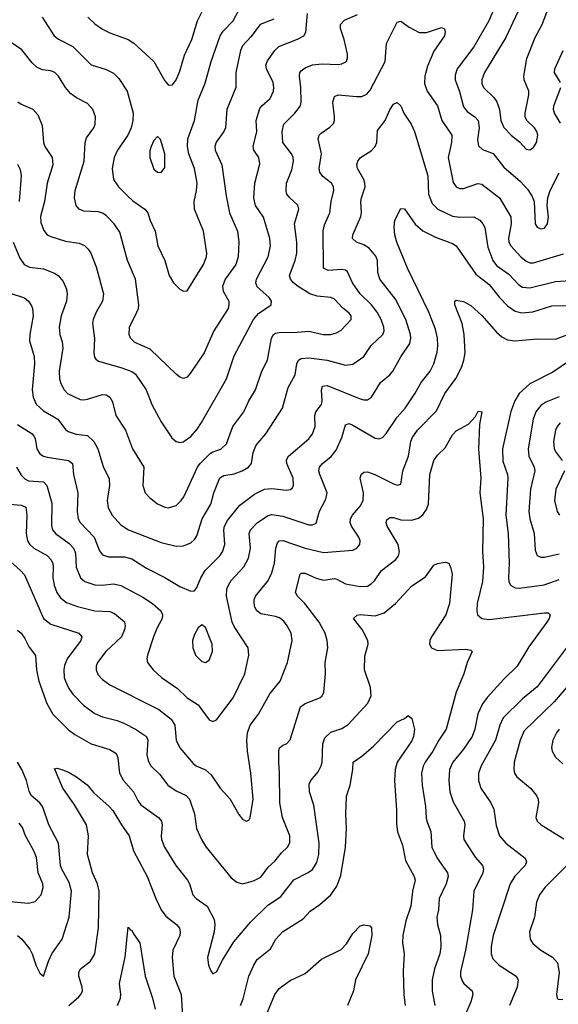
# Model space of a CAD drawing. Header units: inches. Extents: x 501419 to 657765, y 482282 to 547532.
# Tile 87 of 225: x 575801 to 578725, y 523657 to 528997. Entities that reach past the tile are written whole.
import ezdxf

# ---------------------------------------------------------------- set-up
doc = ezdxf.new("R2010")
doc.units = ezdxf.units.IN
doc.header["$MEASUREMENT"] = 0
doc.layers.add('A5572', color=7, linetype='Continuous')

msp = doc.modelspace()

# ---------------------------------------------------------------- linework, layer by layer
at = {"layer": 'A5572', "color": 6}
for points, elevation in [([(578530, 529093.7), (578439.2, 528900.8), (578323.7, 528710), (578309.9, 528670), (578309.5, 528650), (578318.2, 528630), (578375.3, 528575.3), (578391, 528551), (578405.1, 528510), (578412.9, 528450), (578430, 528412.3), (578470, 528369.5), (578514.8, 528334.8), (578550, 528295.5), (578570, 528291.1), (578590, 528303.1), (578607.4, 528330), (578614.1, 528370), (578608.4, 528390), (578594.8, 528410), (578553.8, 528450), (578544.6, 528470), (578544.1, 528490), (578565.2, 528590), (578564.3, 528610), (578540, 528670), (578537.8, 528690), (578554, 528786), (578600, 528900), (578636.6, 528970), (578673.1, 529066.9)], 3200), ([(575792.2, 528552.2), (575810, 528539.2), (575871.9, 528511.9), (575900.6, 528480.6), (575923.7, 528423.7), (575930.3, 528330), (575937.3, 528310), (575977.4, 528250), (575980.8, 528210), (575949.9, 528110.1), (575936.2, 528010), (575914, 527930), (575917, 527897), (575933.3, 527853.4), (575950.3, 527830.3), (575970, 527820.7), (576050, 527796.6), (576124.6, 527784.6), (576152.3, 527772.3), (576172.6, 527752.6), (576186.9, 527730), (576216.3, 527656.3), (576256.4, 527510), (576250.4, 527470), (576216.1, 527410), (576199.4, 527370), (576197, 527350), (576207.9, 527267.9), (576204.2, 527190), (576207.2, 527167.2), (576215, 527155), (576230, 527144.4), (576350, 527111.1), (576409.6, 527089.6), (576430, 527074.7), (576488.7, 526990), (576519.3, 526910), (576570, 526816), (576627.8, 526730), (576650, 526709.4), (576670, 526704.2), (576688.3, 526708.3), (576730, 526736.6), (576764.1, 526775.9), (576787.7, 526812.3), (576923.4, 527050), (576966.1, 527173.9), (577071.2, 527370), (577097, 527403), (577166, 527450), (577167.6, 527470), (577155.1, 527490), (577090, 527548.5), (577083.1, 527570), (577087.5, 527590), (577149.5, 527710), (577162.2, 527770), (577158.6, 527810), (577125.1, 527925.1), (577082.2, 527990), (577072.5, 528030), (577078.6, 528110), (577104.6, 528215.4), (577098.6, 528250), (577073.1, 528290), (577068, 528310), (577088.7, 528390), (577085.6, 528450), (577105.6, 528514.4), (577116, 528530), (577160.7, 528570), (577178.9, 528610), (577181.1, 528630), (577176.9, 528656.9), (577140.6, 528730), (577137.9, 528750), (577146, 528774), (577186.3, 528830), (577208.3, 528851.7), (577308.8, 528891.2), (577343.1, 528910), (577354.9, 528930), (577364.3, 529030)], 3200), ([(575922.8, 529010), (575988, 528910), (576011.8, 528891.8), (576090.6, 528850.6), (576190, 528751.6), (576270, 528726.4), (576310, 528706.5), (576338.7, 528678.7), (576384.2, 528610), (576417.8, 528490), (576416.3, 528450), (576406, 528410), (576388.3, 528370), (576331.6, 528290), (576314.2, 528250), (576302.8, 528190), (576310.5, 528130.5), (576338, 528090), (576390, 528038.1), (576415.1, 528015.1), (576480.2, 527970), (576496.3, 527950), (576510, 527907), (576537.5, 527850), (576552.1, 527770), (576589.4, 527690), (576611.9, 527610), (576636.3, 527570), (576670, 527536), (576690, 527523.8), (576710, 527527.1), (576799.1, 527670), (576815.1, 527710), (576817.5, 527730), (576799.9, 527850), (576750.1, 527970), (576748.9, 528010), (576761.4, 528070), (576763.9, 528110), (576749.8, 528190), (576718.7, 528270), (576712.5, 528310), (576714.8, 528350), (576750.3, 528450), (576770, 528560.1), (576807.7, 528652.3), (576840.5, 528770), (576889.6, 528910), (576906.1, 528933.9), (576959.2, 528990), (576991.3, 529048.7)], 3400), ([(576172, 529010), (576210, 528973.7), (576250, 528945.5), (576290, 528926.2), (576389.7, 528889.7), (576421.7, 528870), (576530.3, 528770.3), (576590, 528665.4), (576610, 528642.2), (576630, 528643.8), (576650, 528670.1), (576670, 528717.9), (576695.7, 528804.3), (576735.7, 528890), (576767.3, 528990), (576807, 529070)], 3500), ([(578382, 529070), (578347.8, 528990), (578266, 528850), (578176.3, 528730), (578164.6, 528695.4), (578165.2, 528670), (578187.9, 528607.9), (578210, 528525.1), (578230, 528498.4), (578272, 528470), (578289.9, 528449.9), (578295.6, 528410), (578286, 528346), (578292.1, 528312.1), (578313.3, 528293.3), (578371.5, 528271.5), (578430, 528197), (578519.1, 528119.1), (578557.3, 528077.3), (578581.6, 528041.6), (578593.5, 528010), (578599.9, 527890), (578610, 527872.3), (578630, 527863.2), (578650, 527866.9), (578666.9, 527890), (578671.5, 527928.5), (578663.7, 527990), (578667.4, 528030), (578680.5, 528070), (578730, 528166.4)], 3100), ([(577180.8, 528999.2), (577106.5, 528970), (577056.5, 528903.5), (577010, 528855.6), (576999.5, 528830), (576974.4, 528710), (576974.8, 528630), (576925.1, 528510), (576918, 528410), (576908.7, 528390), (576867, 528333), (576860.2, 528310), (576862.3, 528290), (576898.8, 528210), (576921.9, 528041.9), (576940.8, 527950), (576983.9, 527850), (576991.2, 527790), (576988.1, 527710), (576974.4, 527670), (576917.2, 527590), (576902.6, 527550), (576905.3, 527525.3), (576935.7, 527470), (576937.3, 527450), (576932.2, 527430), (576855.6, 527310), (576801.9, 527190), (576730, 527082.7), (576710, 527058.8), (576690, 527050.4), (576670, 527057.6), (576650, 527075), (576510.5, 527210.5), (576427, 527247), (576402.2, 527270), (576395, 527290), (576397.3, 527330), (576437.6, 527410), (576445.7, 527430), (576447.5, 527450), (576429.2, 527590), (576386.2, 527690), (576344.6, 527844.6), (576313.8, 527890), (576270, 527934.8), (576250, 527948.1), (576230, 527954.2), (576150, 527958.6), (576123.9, 527970), (576107.7, 527990), (576099.2, 528030), (576102.1, 528070), (576151.5, 528230), (576156.3, 528330), (576164.6, 528355.4), (576203.1, 528410), (576211.8, 528430), (576212.9, 528470), (576198.4, 528510), (576170, 528542.4), (576110, 528572.3), (576076.6, 528596.6), (576050, 528629.2), (576011.4, 528691.4), (575992.3, 528710), (575970, 528718.7), (575924.8, 528724.8), (575897, 528737), (575870, 528763.2), (575813.6, 528833.6), (575750, 528877.4)], 3300), ([(575750, 527514.5), (575827.7, 527487.7), (575850.1, 527470), (575865.7, 527445.7), (575871.6, 527430), (575873.7, 527390), (575856, 527290), (575854.3, 527254.3), (575880.5, 527170), (575881.9, 527130), (575869.1, 526990), (575874, 526950), (575890, 526912.6), (575930, 526874.9), (576007.9, 526830), (576050, 526775.1), (576064, 526764), (576108.5, 526748.5), (576170, 526741.1), (576204.5, 526710), (576225.2, 526670), (576253.7, 526573.7), (576287.3, 526507.3), (576289.3, 526470), (576276.1, 526390), (576280.9, 526350), (576304, 526310), (576350, 526257.6), (576392.9, 526230), (576570, 526162.1), (576650, 526142.3), (576690, 526143.5), (576730, 526160.1), (576750, 526177.6), (576763.2, 526196.8), (576792.3, 526290), (576838, 526370), (576855.7, 526430), (576887.8, 526512.2), (576910, 526524.9), (576966.1, 526533.9), (577008.4, 526550), (577043.6, 526570), (577059.7, 526590), (577069, 526650), (577084.6, 526690), (577137.3, 526750), (577227.9, 526890), (577258.2, 527001.8), (577297.2, 527070), (577306.5, 527130), (577313.9, 527150), (577330, 527160.1), (577370, 527162.7), (577470, 527151.2), (577570, 527123.8), (577610, 527128.1), (577668.9, 527171.1), (577710, 527230.4), (577771.7, 527290), (577778.9, 527310), (577778.1, 527330), (577763.6, 527370), (577742.3, 527410), (577711, 527451), (577648.9, 527510), (577608.1, 527570), (577580.4, 527630), (577570, 527637.9), (577550, 527641.4), (577476.2, 527636.2), (577449.7, 527650), (577447.8, 527852.2), (577455.8, 527884.2), (577485, 527950), (577492.1, 528010), (577507.2, 528070), (577504.4, 528090), (577493, 528110), (577445.9, 528145.9), (577430.6, 528170), (577427.3, 528190), (577439, 528270), (577421.3, 528350), (577427.3, 528370), (577437.9, 528382.1), (577485.2, 528414.8), (577505.3, 528434.7), (577510.4, 528450), (577509.8, 528470), (577500.5, 528550), (577510, 528579.6), (577530.2, 528589.8), (577630, 528579.5), (577658.9, 528581.1), (577686.2, 528593.8), (577704.5, 528615.5), (577785.2, 528770), (577791.8, 528868.2), (577850, 528983.1), (577870, 528988.7), (577915.5, 528955.5), (577970, 528928.1), (578010, 528928.1), (578090, 528954.4), (578106.4, 528946.4), (578111.4, 528930), (578106.3, 528910), (578050, 528826.1), (578014.4, 528745.6), (578000.9, 528690), (577999.4, 528650), (578012.8, 528610), (578070, 528530), (578093.5, 528450), (578146.9, 528370), (578145.6, 528330), (578126.5, 528250), (578153.9, 528113.9), (578170, 528090.8), (578190, 528082), (578210, 528081.7), (578287.8, 528107.8), (578310, 528104.2), (578405.3, 528030), (578467.5, 527927.5), (578469.6, 527890), (578454.8, 527810), (578456.9, 527790), (578466.4, 527770), (578522.3, 527710), (578550, 527686.6), (578570, 527678.4), (578590, 527678.2), (578753.8, 527726.2)], 3000), ([(575766.8, 527790), (575802.7, 527702.7), (575826.2, 527670), (575854.6, 527654.6), (575930, 527646), (575990, 527622.8), (576009.4, 527609.4), (576037.7, 527577.7), (576056.3, 527536.3), (576059.4, 527510), (576055.1, 527470), (576026.2, 527390), (576015.7, 527330), (576019.2, 527290), (576031.5, 527250), (576035.9, 527215.9), (576015, 527090), (576016.6, 527050), (576024.1, 527024.1), (576043.2, 526990), (576061.6, 526970), (576130, 526937.7), (576150, 526935.4), (576170, 526939.2), (576250, 526963.6), (576270, 526962.5), (576290.2, 526950.2), (576304.3, 526924.3), (576324, 526850), (576375.3, 526770), (576414.2, 526670), (576474.5, 526570), (576469.6, 526470), (576482.5, 526430), (576505.2, 526405.2), (576550, 526370.6), (576590, 526352.8), (576610, 526350.3), (576650, 526361.7), (576678.7, 526390), (576691.9, 526410), (576766.9, 526570), (576781.2, 526590), (576835, 526645), (576850, 526653.9), (576893.2, 526666.8), (576924.4, 526695.7), (576957.9, 526790), (577017.2, 526870), (577044.6, 526930), (577082.2, 526990), (577115, 527090), (577146.1, 527150), (577168.7, 527270), (577179.2, 527290), (577190, 527297.5), (577210, 527301.2), (577310, 527301.7), (577370, 527307.9), (577449.2, 527290), (577490, 527290.4), (577521.3, 527298.7), (577547, 527313), (577600.4, 527370), (577601, 527390), (577590, 527405.8), (577553.7, 527433.7), (577510, 527481.8), (577490, 527491.1), (577416.9, 527496.9), (577375.6, 527510), (577312.6, 527550), (577287, 527570), (577270.8, 527590), (577266.7, 527610), (577296.6, 527690), (577304.9, 527730), (577306.2, 527790), (577293.9, 527890), (577315.7, 527970), (577311.5, 527991.5), (577267.3, 528030), (577251.8, 528050), (577247, 528067), (577250.3, 528110), (577277.8, 528182.2), (577286.8, 528230), (577285.3, 528250), (577276.6, 528270), (577230, 528330), (577225.7, 528390), (577234.5, 528430), (577295.1, 528490), (577325.3, 528530), (577329.8, 528550.2), (577328, 528630), (577320, 528690), (577322.4, 528710), (577330, 528720.4), (577350, 528736.1), (577390, 528751.8), (577443.3, 528756.7), (577530, 528753.9), (577550, 528756.6), (577574.4, 528770), (577581.2, 528790), (577580.4, 528810), (577563, 528890), (577541.9, 528950), (577542.3, 528970), (577565, 528995), (577635.3, 529024.7)], 3100), ([(578736.3, 528656.3), (578704.7, 528710), (578706.8, 528730), (578750.4, 528830)], 3100), ([(578736, 528436), (578703.7, 528490), (578699.2, 528510), (578700.4, 528530), (578739.3, 528630)], 3100), ([(575790, 526801.7), (575868.3, 526750), (575878.2, 526738.2), (575884.9, 526724.9), (575894.7, 526670), (575910, 526643), (575929.9, 526629.9), (575950, 526624.4), (576067, 526607), (576087.2, 526590), (576093, 526530), (576117.6, 526430), (576113.4, 526330), (576118.2, 526290), (576129.5, 526269.5), (576205.5, 526190), (576235.5, 526115.5), (576250, 526094.1), (576283.2, 526083.2), (576370, 526084.2), (576410, 526073.4), (576490, 526022.8), (576590, 525972.1), (576670, 525922.4), (576730, 525896.9), (576750, 525898.9), (576763.4, 525916.6), (576783.8, 525970), (576808.2, 526010), (576887.7, 526090), (576901.9, 526110), (576915.4, 526150), (576909.7, 526230), (576912.5, 526250), (576930, 526280.4), (576995.8, 526364.2), (577075.8, 526424.2), (577130, 526451.3), (577170, 526454.7), (577250, 526445.4), (577271.4, 526448.6), (577281.6, 526458.4), (577288.1, 526471.9), (577285.2, 526510), (577251.1, 526590), (577249, 526610), (577261.1, 526630), (577370, 526724.2), (577390, 526751), (577404.4, 526790), (577404, 526850), (577408.4, 526870), (577438.9, 526910), (577443.7, 526930), (577439.1, 526990), (577445.3, 527010), (577470, 527013.4), (577650, 526939.9), (577670, 526934.7), (577690, 526935.8), (577711.7, 526950), (577759.4, 527030), (577809.9, 527070.1), (577827, 527090), (577870, 527169.2), (577918.4, 527241.6), (577924.5, 527270), (577922.4, 527290), (577897.1, 527370), (577840.3, 527480.3), (577755.5, 527590), (577745.5, 527625.5), (577742.9, 527690), (577734, 527714), (577697.6, 527757.6), (577670, 527775.5), (577630.3, 527790.3), (577608.4, 527810), (577609.6, 527830.4), (577653, 527930), (577657.5, 527950), (577653.5, 528010), (577656.2, 528030), (577675.8, 528090), (577675.5, 528110), (577669.2, 528130), (577635.3, 528190), (577632.2, 528210), (577637, 528230), (577651.6, 528250), (577710, 528285.7), (577731.6, 528308.4), (577739.4, 528330), (577743.2, 528396.8), (577784.9, 528450), (577810, 528508.1), (577830, 528538.8), (577850, 528548), (577870, 528530.4), (577885.9, 528490), (577926.2, 528430), (577944.5, 528390), (578016.9, 528150), (578019.8, 528050), (578040.2, 528000.2), (578071.5, 527970), (578150, 527931), (578190, 527925.1), (578267.2, 527927.2), (578298.4, 527910), (578315.9, 527890), (578325.6, 527870), (578343, 527763), (578369.4, 527690), (578390, 527664.1), (578456.9, 527616.9), (578510, 527559.3), (578530, 527545.9), (578570, 527542.1), (578710, 527577), (578790, 527581.8)], 2900), ([(575790, 528213.1), (575803.6, 528183.6), (575809.6, 528150), (575798.1, 528010)], 3100), ([(575783.3, 526570), (575810, 526526.8), (575830, 526506.8), (575850, 526495.9), (575929.8, 526489.8), (575948.5, 526470), (575975.5, 526375.5), (575973.6, 526253.6), (575980, 526230), (575994.9, 526210), (576070, 526155.6), (576093.9, 526130), (576103.9, 526103.9), (576108.2, 526028.2), (576132.1, 525970), (576155.2, 525950), (576210, 525931.5), (576250, 525929.3), (576310, 525936.9), (576350, 525927.8), (576470, 525864.5), (576521.9, 525830), (576566.8, 525790), (576576.8, 525770), (576575.2, 525750), (576545.3, 525694.7), (576528, 525650), (576495.6, 525550), (576492, 525530), (576495.3, 525510), (576525.1, 525470), (576571.6, 525430), (576658.2, 525370), (576710, 525319), (576770, 525280.2), (576830, 525199.6), (576850, 525190.1), (576870, 525199.9), (576960.9, 525319.1), (577023.7, 525450), (577045.6, 525550), (577042.4, 525590), (576965.9, 525705.9), (576955, 525730), (576923.4, 525870), (576926.6, 525910), (576933.9, 525930), (576950, 525954.7), (577017.5, 526030), (577044, 526076), (577054.3, 526130), (577046.8, 526210), (577053.4, 526230), (577092.7, 526270), (577150, 526308), (577170, 526313.7), (577230, 526304.5), (577370, 526257.2), (577390, 526256.7), (577410, 526266.9), (577427.8, 526332.2), (577463.1, 526396.9), (577470.2, 526430), (577430.1, 526530), (577425.3, 526550), (577428.5, 526570), (577445, 526590), (577492, 526628), (577518.4, 526661.6), (577549.2, 526730.8), (577570, 526799.1), (577590, 526806.5), (577610, 526798.1), (577730, 526728.1), (577750, 526724.5), (577770, 526731.3), (577790, 526753.5), (577850, 526840.8), (577893.1, 526890), (577948.2, 526971.8), (577981.3, 527030), (578029.6, 527090), (578048.8, 527130), (578066.7, 527193.3), (578071.4, 527230), (578068.7, 527270), (578057.7, 527317.6), (578022.9, 527410), (577905.6, 527650), (577847.7, 527790), (577836.8, 527830), (577833.8, 527870), (577838.2, 527910), (577870, 527972.7), (577890, 527970.7), (577948.4, 527888.4), (577990, 527852), (578057.5, 527817.5), (578150, 527782.6), (578170.2, 527770.2), (578277.6, 527617.6), (578350, 527560.1), (578405.1, 527490), (578450, 527445.6), (578490, 527416.7), (578526.3, 527406.3), (578586.8, 527413.2), (578690, 527444.4), (578770, 527447.3)], 2800), ([(575750, 526369.9), (575810, 526364.3), (575834, 526354), (575839.8, 526310), (575836.2, 526210), (575843.8, 526170), (575856.3, 526150), (575877.5, 526130), (575950, 526090.3), (575971.2, 526070), (575980.9, 526050), (575984, 526030), (575982.2, 525970), (575988.5, 525930), (576003.5, 525890), (576022.1, 525862.1), (576056.2, 525836.2), (576114.9, 525814.9), (576210, 525791.4), (576290, 525787.8), (576315.7, 525775.7), (576371, 525731), (576374.6, 525710), (576371, 525690), (576354.3, 525650), (576268.9, 525570), (576222.9, 525510), (576216.9, 525490), (576217.2, 525470), (576225.8, 525445.8), (576250, 525417.8), (576290.7, 525390), (576556, 525256), (576624, 525204), (576643.4, 525170), (576651.5, 525090), (576670, 525048.7), (576742.4, 524962.4), (576759.9, 524950), (576810, 524927.9), (576841.5, 524901.5), (576890, 524829.1), (576944, 524770), (576990, 524686.2), (577010, 524661.9), (577030, 524650.7), (577044.3, 524655.7), (577052.5, 524667.5), (577068.2, 524770), (577055.1, 524910), (577037.9, 525030), (577033.8, 525090), (577037.2, 525130), (577052.5, 525170), (577098.5, 525230), (577159.2, 525340.8), (577214.6, 525410), (577255.9, 525510), (577279.6, 525630), (577275.5, 525670), (577253.9, 525710), (577234.7, 525734.7), (577212.2, 525752.2), (577190, 525760.7), (577110, 525774.1), (577089.1, 525790), (577078.1, 525810), (577073.7, 525830), (577074.4, 525850), (577081.3, 525870), (577145.6, 525950), (577168.5, 525991.5), (577185.3, 526050), (577190.8, 526130), (577201.2, 526158.8), (577210.3, 526169.7), (577230, 526172.5), (577350, 526130.3), (577450, 526107.6), (577610, 526120.5), (577630.7, 526130), (577646.9, 526150), (577649.9, 526170), (577642.7, 526190), (577602.3, 526250), (577595, 526270), (577596.9, 526290), (577608.4, 526310), (577650, 526358.4), (577666, 526390), (577667.4, 526430), (577649.7, 526510), (577654.1, 526530), (577670, 526542.6), (577690, 526543.9), (577729.9, 526530.1), (577830, 526479.3), (577850, 526472.2), (577870, 526478.6), (577880.6, 526550), (577911.6, 526630), (577924.9, 526710), (577932, 526730), (577959.9, 526770), (578063.9, 526876.1), (578109.8, 526970), (578168.8, 527051.2), (578199.8, 527110), (578212.9, 527150), (578218.9, 527190), (578214.1, 527290), (578202.2, 527350), (578163, 527450), (578163.7, 527470), (578170, 527476.6), (578210, 527468), (578250, 527446.3), (578310, 527392.1), (578390, 527301.3), (578417.5, 527277.5), (578450, 527260.1), (578490, 527255.9), (578610, 527266.4), (578710, 527263.6), (578777.4, 527290)], 2700), ([(578791.7, 527150), (578695.6, 527084.4), (578570, 527021.8), (578512, 526970), (578489.3, 526930), (578467.6, 526872.4), (578422, 526670), (578423.2, 526603.2), (578448.4, 526530), (578450.6, 526510), (578440.3, 526310), (578453.3, 526210), (578458.9, 526050), (578455.3, 525970), (578457.2, 525950), (578465.7, 525930), (578490, 525915.8), (578513.7, 525913.7), (578647.4, 525932.6), (578730, 525960.2)], 2700), ([(578730, 526951.8), (578657.2, 526922.8), (578630, 526904.7), (578603.3, 526870), (578588, 526830), (578560.4, 526670), (578564.2, 526630), (578593.1, 526570), (578597.5, 526550), (578574.5, 526450), (578564.8, 526330), (578571, 526290), (578594.7, 526210), (578599.2, 526119.2), (578610.2, 526090.2), (578630, 526081.6), (578650, 526081.6), (578730, 526099.6)], 2800), ([(575754.4, 526054.4), (575806.6, 526010), (575826.8, 525986.8), (575930.1, 525750.1), (575970, 525718.6), (576121.7, 525670), (576139.5, 525650), (576133.5, 525630), (576059.6, 525530), (576045.2, 525494.8), (576040.4, 525470), (576043, 525430), (576049.4, 525410), (576069, 525369), (576090, 525338.9), (576150, 525277.5), (576210, 525233.5), (576250, 525216.1), (576330, 525195.3), (576370, 525180.1), (576430.1, 525150), (576489.8, 525110), (576497.1, 525090), (576491.9, 525010), (576499.1, 524979.1), (576511.8, 524951.8), (576562.7, 524902.7), (576605.4, 524845.4), (576650, 524814.8), (576705.4, 524790), (576723.6, 524770), (576750.4, 524690), (576761.1, 524610), (576787.9, 524550), (576813.6, 524510), (576950, 524342.6), (576979.7, 524319.7), (577010, 524310.6), (577070, 524326.8), (577110, 524346.9), (577150, 524401), (577186.8, 524433.2), (577221.9, 524478.1), (577255.3, 524510), (577267.3, 524532.7), (577267, 524570), (577227, 524670), (577213.1, 524750), (577212, 524910), (577207.4, 524970), (577208, 525030), (577212.1, 525047.9), (577230, 525061.9), (577250, 525070.1), (577269.6, 525090.4), (577325.8, 525270), (577351.1, 525288.9), (577430, 525318.4), (577442.6, 525330), (577451.6, 525350), (577462, 525450), (577460.2, 525510), (577474.8, 525590), (577470.4, 525630), (577459.9, 525670), (577426.3, 525730), (577349.9, 525829.9), (577308.8, 525870), (577298.3, 525890), (577324.6, 525990), (577330, 525995.7), (577350, 525995), (577410, 525968.2), (577450, 525956.7), (577510, 525965.8), (577523.5, 525963.5), (577570, 525937.8), (577650, 525923.7), (577690, 525925.3), (577710, 525936.5), (577726.6, 525953.4), (577764.8, 526010), (577843.3, 526070), (577856.8, 526090), (577862.5, 526110), (577856, 526150), (577795.9, 526250), (577790.6, 526270), (577795, 526285), (577810, 526297.7), (577830, 526297), (577870, 526284), (577930, 526282.8), (577966.7, 526293.3), (577990, 526312), (578010, 526340.9), (578021, 526370), (578027, 526530), (578050, 526605.3), (578070, 526635.1), (578110, 526675.2), (578150, 526744.9), (578170, 526767.6), (578237.1, 526802.9), (578275.5, 526844.5), (578290, 526873.7), (578310, 526870.3), (578298, 526802), (578292, 526668), (578304.4, 526510), (578299.2, 526430), (578317, 526290), (578312.8, 526110), (578318.8, 526030), (578314.1, 525950), (578284.8, 525830), (578282.3, 525790), (578285.8, 525770), (578309.1, 525749.1), (578350, 525743.7), (578650, 525780.6), (578670, 525779.3), (578680.1, 525770), (578675.2, 525750), (578663.4, 525730), (578564.8, 525595.2), (578501.5, 525490), (578430, 525420.1), (578338.7, 525321.3), (578313, 525287), (578288.1, 525231.9), (578271.9, 525150), (578257.3, 525110), (578210, 525040.3), (578151.5, 524970), (578133.9, 524930), (578130.6, 524870), (578136, 524810), (578154.2, 524754.2), (578214.3, 524650), (578217.5, 524630), (578210.2, 524570), (578213, 524550), (578274.5, 524454.5), (578313.2, 524410), (578319.4, 524390), (578316, 524370), (578265.6, 524270), (578258.5, 524170), (578221, 523950), (578193.3, 523833.3), (578194.8, 523810), (578203.7, 523783.7), (578212.8, 523770), (578256.5, 523730), (578261.1, 523710), (578250.9, 523670), (578215, 523590)], 2600), ([(578734.8, 526810), (578718, 526790), (578709.8, 526770), (578698.9, 526710), (578702.5, 526670), (578712.4, 526650), (578746.3, 526606.3)], 2900), ([(578757.7, 526550), (578710.8, 526450), (578704.1, 526390), (578719.3, 526330), (578730.5, 526310.5)], 2900), ([(575790, 525686.1), (575810, 525670.5), (575830, 525641), (575853, 525593), (575888.1, 525548.1), (575893.2, 525470), (575905.6, 525410), (575949.1, 525289.1), (575981.7, 525230), (576066.1, 525146.1), (576100.6, 525120.6), (576190, 525068.7), (576290, 525039.2), (576320.2, 525020.2), (576328.9, 525010), (576333.6, 524993.6), (576343.5, 524910), (576364.1, 524870), (576418.8, 524810), (576442.6, 524762.6), (576459.6, 524739.6), (576554.7, 524670), (576571.7, 524650), (576574.7, 524630), (576568.7, 524568.7), (576571.4, 524550), (576588.1, 524510), (576648.6, 524410), (576713.1, 524330), (576723.4, 524310), (576741.2, 524250), (576759.2, 524230), (576818.1, 524190), (576856.3, 524116.3), (576860.5, 524090), (576856.8, 524050), (576821.4, 523910), (576826.3, 523870), (576839, 523839), (576850, 523823), (576870, 523833.4), (576903.1, 523896.9), (576964.2, 523995.8), (577055.7, 524104.3), (577146.5, 524193.5), (577218.2, 524241.8), (577290, 524331.5), (577368, 524372), (577390, 524388), (577413.9, 524426.1), (577424.8, 524470), (577427.4, 524530), (577397.2, 524737.2), (577374.2, 524810), (577372.2, 524850), (577381.2, 524870), (577422.3, 524917.7), (577438.1, 524950), (577442.6, 524970), (577446.6, 525070), (577458.4, 525101.6), (577490, 525132.8), (577550, 525152), (577585, 525175), (577691, 525290), (577709.6, 525330), (577705.4, 525374.6), (577672.2, 525470), (577674.8, 525545.2), (577692.7, 525610), (577691, 525630), (577660.8, 525690), (577613.6, 525750), (577632.3, 525767.7), (577650, 525770.3), (577730, 525764.6), (577779.1, 525780.9), (577840.9, 525830), (577930, 525926.1), (578004.9, 525975.1), (578050, 526038.7), (578070, 526048.3), (578110, 526054.2), (578130, 526050.2), (578142.1, 526022.1), (578148.5, 525990), (578134.3, 525830), (578113.8, 525770), (578037.4, 525650), (578028.3, 525630), (578026.1, 525610), (578037.4, 525590), (578070, 525576.4), (578223.8, 525583.8), (578250, 525576.8), (578257.3, 525570), (578229.5, 525510), (578212.4, 525450), (578171.3, 525350), (578115.9, 525150), (578076.7, 525090), (578044.5, 525030), (578002.2, 524970), (577991.5, 524948.5), (577982.2, 524910), (577985.4, 524845.4), (578004.4, 524730), (578008.2, 524668.2), (578011.1, 524650), (578033.5, 524593.5), (578038.4, 524510), (578067.9, 524450), (578123.2, 524370), (578127, 524350), (578115.7, 524310), (578078.4, 524230), (578073.8, 524170), (578065.2, 524130), (578068.9, 524090), (578084.9, 524030), (578087.1, 523970), (578081.9, 523930), (578052.3, 523850), (578039.7, 523790), (578039.6, 523730), (578054, 523650)], 2500), ([(578795.2, 525624.8), (578610, 525378.4), (578530, 525314.4), (578425.1, 525210), (578406.9, 525170), (578384.7, 525090), (578305.7, 524950), (578291.9, 524910), (578292, 524870), (578305.2, 524830), (578358.6, 524750), (578374.9, 524714.9), (578387.3, 524627.3), (578406.5, 524570), (578439.4, 524530), (578545.4, 524450), (578551.8, 524430), (578544.9, 524410), (578488.9, 524351.1), (578464, 524310), (578371.8, 524030), (578361.3, 523970), (578360.9, 523930), (578370, 523903.3), (578403.7, 523870), (578496, 523810), (578506.6, 523790), (578500.9, 523750), (578459.3, 523650)], 2700), ([(578868.1, 525490), (578702.1, 525297.9), (578539.1, 525140.9), (578517.1, 525090), (578485.8, 524970), (578484.1, 524930), (578488, 524910), (578499.3, 524890), (578574.6, 524830), (578606.7, 524790), (578615.2, 524770), (578617.9, 524750), (578602.8, 524670), (578610.8, 524650), (578631.7, 524630), (578755, 524555)], 2800), ([(576999.5, 523650), (577013.8, 523686.2), (577045.6, 523810), (577071.4, 523870), (577090, 523899.4), (577163, 523957), (577191.1, 524010), (577227, 524050), (577339.3, 524120.7), (577377.8, 524162.2), (577430, 524198), (577489.4, 524250.6), (577523.1, 524296.9), (577544.4, 524355.6), (577569.4, 524510), (577575.8, 524610), (577571.7, 524690), (577574.6, 524785.4), (577595, 524844.9), (577610.3, 524930), (577610.8, 524970), (577658.2, 525001.8), (577722.3, 525057.7), (577850, 525189.5), (577890, 525206.5), (577910, 525223.2), (577930, 525207.1), (577944.2, 525150), (577939.8, 525110), (577930, 525086.6), (577850.2, 524970), (577839.3, 524930), (577835.8, 524870), (577846.4, 524710), (577846.8, 524633.2), (577852.7, 524592.7), (577879.5, 524519.5), (577896.2, 524436.2), (577942.9, 524350), (577948.3, 524330), (577934, 524270), (577924.3, 524190), (577898, 524110), (577880.2, 524030), (577879.5, 523990), (577887.7, 523930), (577882.9, 523837.1), (577887, 523710), (577894.2, 523650)], 2400), ([(578730.4, 525150), (578715.2, 525130), (578695.3, 525090), (578688, 525050), (578690.9, 525030), (578710, 524997.6), (578750, 524961)], 2900), ([(575790, 524029.2), (575813.5, 524010), (575856.1, 523956.1), (575869.3, 523930), (575890, 523865.4), (575910, 523825.8), (575930, 523810.3), (575957.2, 523890), (575976.6, 523930), (576031.9, 524010), (576069.6, 524130), (576083.1, 524270), (576070, 524317.6), (576029.6, 524389.6), (576022.5, 524410), (576012.2, 524530), (575959.2, 524630), (575926.9, 524726.9), (575910, 524750.2), (575863.3, 524790), (575852, 524812), (575838.4, 524870), (575812.7, 524930), (575790, 524970)], 2500), ([(576068.8, 523650), (576122.6, 523697.4), (576133.6, 523710), (576141.6, 523730), (576141.2, 523750), (576123.2, 523810), (576123.3, 523830), (576130, 523846.7), (576185.9, 523890), (576209.3, 523930.7), (576228.9, 524071.1), (576232.8, 524270), (576223, 524310), (576196.9, 524370), (576169, 524469), (576175.5, 524570), (576164.1, 524630), (576098.7, 524738.7), (576034.7, 524830), (575990, 524936), (575992.5, 524932.5), (576002.6, 524937.4), (576030, 524930.1), (576070, 524914.1), (576110, 524890.1), (576166.9, 524846.9), (576204.6, 524804.6), (576287.9, 524730), (576307.2, 524707.2), (576353.6, 524630), (576396.2, 524570), (576418.7, 524490), (576493.8, 524350), (576540.7, 524230), (576569.6, 524170), (576595.3, 524135.3), (576652.8, 524090), (576668.4, 524070), (576673.1, 524050), (576670, 524030), (576633.4, 523950), (576628.9, 523910), (576637.3, 523810), (576678.7, 523710), (576685.6, 523590)], 2400), ([(575750, 524213.8), (575850, 524205.3), (575886, 524213.9), (575917.3, 524250), (575929.2, 524290), (575927.8, 524310), (575900.9, 524370), (575892.9, 524452.9), (575877.6, 524490), (575832.9, 524570), (575816.4, 524616.4), (575799.4, 524639.4)], 2600), ([(578770.7, 524410), (578651.2, 524290), (578622.7, 524250), (578607.4, 524210), (578594.8, 524130), (578569.2, 524050), (578572.1, 524010), (578586.5, 523986.5), (578630, 523951.1), (578693.4, 523913.4), (578721.2, 523881.2), (578730.1, 523829.9), (578715.6, 523710), (578719.4, 523690), (578724.8, 523684.8), (578750, 523683.4)], 2800), ([(576331.4, 523650), (576348.4, 523690), (576350, 523710), (576342.4, 523770), (576373.6, 523913.6), (576390, 524074.4), (576401.4, 524061.4), (576410, 524059.6), (576418.8, 524038.8), (576453.5, 523990), (576482.4, 523810), (576522.4, 523690), (576537.6, 523630)], 2300), ([(577129.1, 523570.9), (577186.5, 523710), (577210, 523742.8), (577270, 523786.9), (577350, 523823.8), (577438.9, 523901.1), (577545.9, 523954.1), (577574.9, 523985.1), (577610, 524040.1), (577650, 524082.5), (577670, 524087.9), (577701.7, 524081.7), (577710.8, 524070.8), (577712.3, 524030), (577693.3, 523930), (577623.8, 523790), (577612.5, 523730), (577580.3, 523650)], 2300)]:
    msp.add_lwpolyline(points, dxfattribs=dict(at, elevation=elevation))
for points, elevation in [([(576550, 528362.9), (576530, 528342), (576515.1, 528310), (576507.7, 528287.7), (576507, 528250), (576530, 528186.5), (576550, 528169.1), (576570, 528168.4), (576590, 528196.1), (576588.9, 528270), (576566.3, 528346.3)], 3500), ([(576790, 525714.1), (576770, 525699.5), (576750, 525663.2), (576739.9, 525630), (576741, 525590), (576755.8, 525550), (576790, 525516.8), (576810, 525510.1), (576830, 525524.1), (576847.5, 525570), (576847, 525610), (576810, 525700.8)], 2900)]:
    msp.add_lwpolyline(points, close=True, dxfattribs=dict(at, elevation=elevation))

doc.saveas('drawing.dxf')
